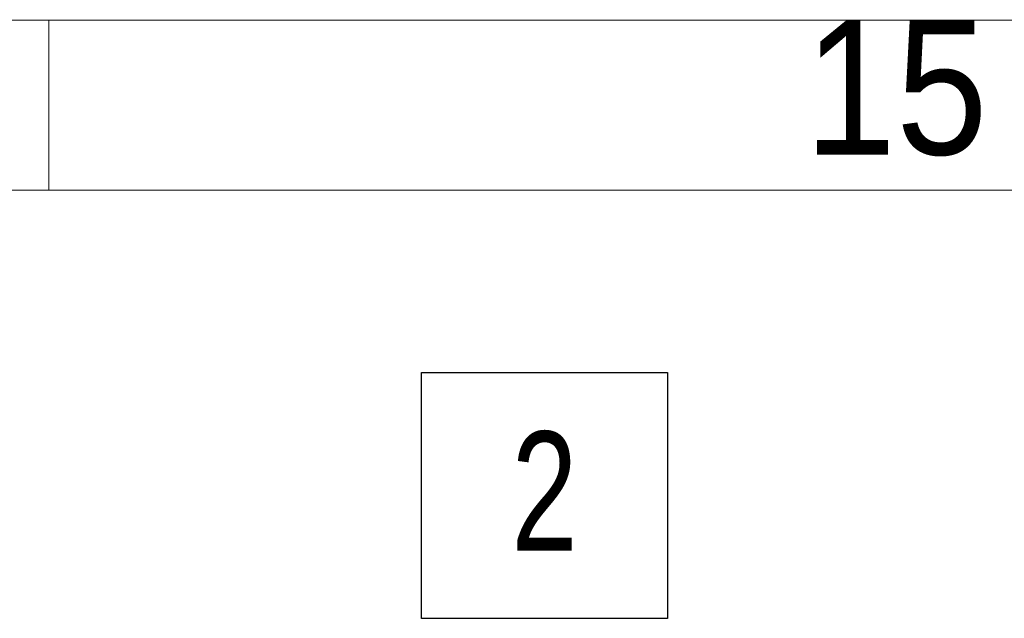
# Model space of a CAD drawing. Header units: millimetres. Extents: x 525 to 29324, y 175 to 20618.
# Tile 83 of 256: x 2613 to 3626, y 19999 to 20615. Entities that reach past the tile are written whole.
import ezdxf

# ---------------------------------------------------------------- set-up
doc = ezdxf.new("R2010")
doc.units = ezdxf.units.MM
doc.linetypes.add('SLD-Continua', pattern=[0])
doc.layers.add('COTAS', color=1, linetype='SLD-Continua')
doc.styles.add('SLDTEXTSTYLE3', font='GOTHIC.TTF', dxfattribs={"width": 0.913})
doc.styles.add('SLDTEXTSTYLE6', font='ARIALN.TTF', dxfattribs={"width": 0.87})

# ---------------------------------------------------------------- blocks, each defined once
blk = doc.blocks.new('SW_NOTE_0_7')
at = {"layer": 'COTAS', "color": 0, "ltscale": 35}
for p, q in [((-126.6, 1.5), (-126.6, 254.7)), ((-126.6, 254.7), (126.6, 254.7)), ((126.6, 254.7), (126.6, 1.5)), ((126.6, 1.5), (-126.6, 1.5))]:
    blk.add_line(p, q, dxfattribs=at)
at = {"layer": 'COTAS', "color": 0, "ltscale": 35, "insert": (-0.1, 193.8), "char_height": 122.5, "attachment_point": 2, "style": 'SLDTEXTSTYLE6'}
blk.add_mtext('2', dxfattribs=at)

msp = doc.modelspace()

# ---------------------------------------------------------------- linework, layer by layer
at = {"color": 7, "linetype": 'SLD-Continua', "lineweight": 18, "ltscale": 35}
for p, q in [((525, 20615), (29260, 20615)), ((2642.5, 20440), (2642.5, 20615)), ((700, 20440), (29085, 20440))]:
    msp.add_line(p, q, dxfattribs=at)

# ---------------------------------------------------------------- block references
at = {"layer": 'COTAS', "ltscale": 35}
msp.add_blockref('SW_NOTE_0_7', (3152.9, 19997.6), dxfattribs=at)

# ---------------------------------------------------------------- texts
at = {"color": 7, "linetype": 'Continuous', "lineweight": 0, "ltscale": 35, "insert": (3514.7, 20615.5), "char_height": 138.91, "attachment_point": 2, "style": 'SLDTEXTSTYLE3'}
msp.add_mtext('15', dxfattribs=at)

doc.saveas('drawing.dxf')
